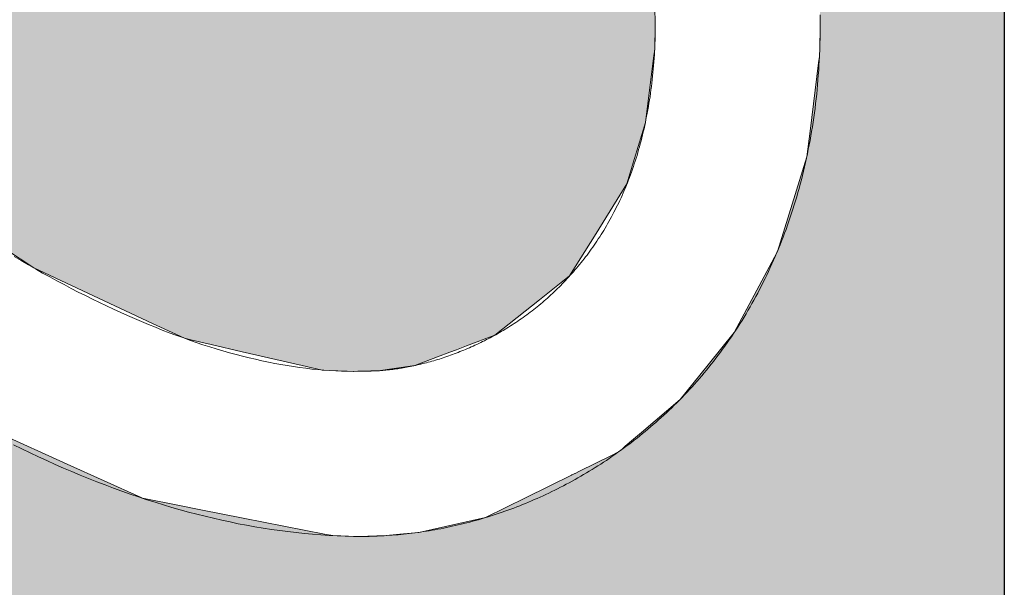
# Model space of a CAD drawing. Header units: inches. Extents: x -123 to 4816, y -2998 to 548.
# Tile 134 of 148: x 4476.43 to 4477.452, y 289.777 to 290.366. Entities that reach past the tile are written whole.
import ezdxf

# ---------------------------------------------------------------- set-up
doc = ezdxf.new("R2010")
doc.units = ezdxf.units.IN
doc.header["$MEASUREMENT"] = 0
doc.layers.get('0').update_dxf_attribs({"lineweight": 0})
doc.layers.add('Dimension', color=2, linetype='Continuous', lineweight=9)

# ---------------------------------------------------------------- blocks, each defined once
blk = doc.blocks.new('*U943')
at = {"linetype": 'Continuous'}
for p, q in [((62.8566, 92.1843), (62.8286, 92.1427)), ((62.8286, 92.1427), (62.7464, 91.9665)), ((62.7464, 91.9665), (62.7244, 91.9194)), ((62.7244, 91.9194), (62.7218, 91.9078)), ((62.7218, 91.9078), (62.7152, 91.8794)), ((62.7152, 91.8794), (62.7046, 91.8335)), ((62.7046, 91.8335), (62.6841, 91.7447)), ((62.6841, 91.7447), (62.6773, 91.7151)), ((62.6773, 91.7151), (62.6754, 91.6686)), ((62.6754, 91.6686), (62.6755, 91.6612)), ((62.6755, 91.6612), (62.6755, 91.6589)), ((62.6755, 91.6589), (62.6755, 91.6543)), ((62.6755, 91.6543), (62.6758, 91.6442)), ((62.6758, 91.6442), (62.6763, 91.6323)), ((62.6763, 91.6323), (62.6835, 91.5812)), ((62.6835, 91.5812), (62.684, 91.5777)), ((62.684, 91.5777), (62.6968, 91.5439)), ((62.6968, 91.5439), (62.7037, 91.5259)), ((62.7037, 91.5259), (62.7074, 91.5161)), ((62.7074, 91.5161), (62.7131, 91.501)), ((62.7131, 91.501), (62.729, 91.459)), ((62.729, 91.459), (62.7815, 91.3927)), ((62.7815, 91.3927), (62.8167, 91.3483)), ((62.8167, 91.3483), (62.8798, 91.3089)), ((62.8798, 91.3089), (62.9531, 91.2632)), ((62.9531, 91.2632), (62.9908, 91.2519)), ((62.9908, 91.2519), (63.044, 91.2359)), ((63.044, 91.2359), (63.1391, 91.2238)), ((63.1391, 91.2238), (63.1529, 91.2221)), ((63.1529, 91.2221), (63.1868, 91.2212)), ((63.1911, 91.2212), (63.1868, 91.2212)), ((63.1915, 91.2212), (63.1911, 91.2212)), ((63.2136, 91.2221), (63.1915, 91.2212))]:
    blk.add_line(p, q, dxfattribs=at)
for points in [[(62.8566, 92.1843), (62.8286, 92.1427), (63.934, 92.1427)], [(62.8286, 92.1427), (62.7464, 91.9665), (63.8843, 91.9665)], [(62.7464, 91.9665), (62.7244, 91.9194), (63.8816, 91.9194)], [(62.7244, 91.9194), (62.7218, 91.9078), (63.8809, 91.9078)], [(62.7218, 91.9078), (62.7152, 91.8794), (63.8812, 91.8794)], [(62.7152, 91.8794), (62.7046, 91.8335), (63.8842, 91.8335)], [(62.7046, 91.8335), (62.6841, 91.7447), (63.8994, 91.7447)], [(62.6841, 91.7447), (62.6773, 91.7151), (63.9109, 91.7151)], [(62.6773, 91.7151), (62.6754, 91.6686), (63.9292, 91.6686)], [(62.6754, 91.6686), (62.6755, 91.6612), (63.9321, 91.6612)], [(62.6755, 91.6612), (62.6755, 91.6589), (63.933, 91.6589)], [(62.6755, 91.6589), (62.6755, 91.6543), (63.9348, 91.6543)], [(62.6755, 91.6543), (62.6758, 91.6442), (63.9388, 91.6442)], [(62.6758, 91.6442), (62.6763, 91.6323), (63.9435, 91.6323)], [(62.6763, 91.6323), (62.6835, 91.5812), (63.9635, 91.5812)], [(62.6835, 91.5812), (62.684, 91.5777), (63.9656, 91.5777)], [(62.684, 91.5777), (62.6968, 91.5439), (63.9859, 91.5439)], [(62.6968, 91.5439), (62.7037, 91.5259), (63.998, 91.5259)], [(62.7037, 91.5259), (62.7074, 91.5161), (64.0001, 91.5161)], [(62.7074, 91.5161), (62.7131, 91.501), (63.9772, 91.501)], [(62.7131, 91.501), (62.729, 91.459), (63.9056, 91.459)], [(62.729, 91.459), (62.7815, 91.3927), (63.7924, 91.3927)], [(62.7815, 91.3927), (62.8167, 91.3483), (63.6947, 91.3483)], [(62.8167, 91.3483), (62.8798, 91.3089), (63.608, 91.3089)], [(62.8798, 91.3089), (62.9531, 91.2632), (63.4644, 91.2632)], [(62.9531, 91.2632), (62.9908, 91.2519), (63.4288, 91.2519)], [(62.9908, 91.2519), (63.044, 91.2359), (63.3325, 91.2359)], [(63.044, 91.2359), (63.1391, 91.2238), (63.2598, 91.2238)], [(63.1391, 91.2238), (63.1529, 91.2221), (63.2136, 91.2221)], [(63.1529, 91.2221), (63.1868, 91.2212), (63.1915, 91.2212)]]:
    blk.add_solid(points, dxfattribs=at)
at = {"linetype": 'Continuous', "extrusion": (0, 0, -1)}
for points in [[(-62.8566, 92.1843), (-63.9457, 92.1843), (-63.934, 92.1427)], [(-62.8286, 92.1427), (-63.934, 92.1427), (-63.8843, 91.9665)], [(-62.7464, 91.9665), (-63.8843, 91.9665), (-63.8816, 91.9194)], [(-62.7244, 91.9194), (-63.8816, 91.9194), (-63.8809, 91.9078)], [(-62.7218, 91.9078), (-63.8809, 91.9078), (-63.8812, 91.8794)], [(-62.7152, 91.8794), (-63.8812, 91.8794), (-63.8842, 91.8335)], [(-62.7046, 91.8335), (-63.8842, 91.8335), (-63.8994, 91.7447)], [(-62.6841, 91.7447), (-63.8994, 91.7447), (-63.9109, 91.7151)], [(-62.6773, 91.7151), (-63.9109, 91.7151), (-63.9292, 91.6686)], [(-62.6754, 91.6686), (-63.9292, 91.6686), (-63.9321, 91.6612)], [(-62.6755, 91.6612), (-63.9321, 91.6612), (-63.933, 91.6589)], [(-62.6755, 91.6589), (-63.933, 91.6589), (-63.9348, 91.6543)], [(-62.6755, 91.6543), (-63.9348, 91.6543), (-63.9388, 91.6442)], [(-62.6758, 91.6442), (-63.9388, 91.6442), (-63.9435, 91.6323)], [(-62.6763, 91.6323), (-63.9435, 91.6323), (-63.9635, 91.5812)], [(-62.6835, 91.5812), (-63.9635, 91.5812), (-63.9656, 91.5777)], [(-62.684, 91.5777), (-63.9656, 91.5777), (-63.9859, 91.5439)], [(-62.6968, 91.5439), (-63.9859, 91.5439), (-63.998, 91.5259)], [(-62.7037, 91.5259), (-63.998, 91.5259), (-64.0001, 91.5161)], [(-62.7074, 91.5161), (-64.0001, 91.5161), (-63.9772, 91.501)], [(-62.7131, 91.501), (-63.9772, 91.501), (-63.9056, 91.459)], [(-62.729, 91.459), (-63.9056, 91.459), (-63.7924, 91.3927)], [(-62.7815, 91.3927), (-63.7924, 91.3927), (-63.6947, 91.3483)], [(-62.8167, 91.3483), (-63.6947, 91.3483), (-63.608, 91.3089)], [(-62.8798, 91.3089), (-63.608, 91.3089), (-63.4644, 91.2632)], [(-62.9531, 91.2632), (-63.4644, 91.2632), (-63.4288, 91.2519)], [(-62.9908, 91.2519), (-63.4288, 91.2519), (-63.3325, 91.2359)], [(-63.044, 91.2359), (-63.3325, 91.2359), (-63.2598, 91.2238)], [(-63.1391, 91.2238), (-63.2598, 91.2238), (-63.2136, 91.2221)], [(-63.1529, 91.2221), (-63.2136, 91.2221), (-63.1915, 91.2212)], [(-63.1868, 91.2212), (-63.1915, 91.2212), (-63.1911, 91.2212)]]:
    blk.add_solid(points, dxfattribs=at)
blk = doc.blocks.new('*U944')
at = {"linetype": 'Continuous'}
for p, q in [((62.6157, 92.2643), (62.5381, 92.0931)), ((62.5381, 92.0931), (62.4884, 91.9836)), ((62.4874, 91.9814), (62.4767, 91.9265)), ((62.4884, 91.9836), (62.4874, 91.9814)), ((62.4767, 91.9265), (62.4705, 91.8951)), ((62.4705, 91.8951), (62.4582, 91.8321)), ((62.4582, 91.8321), (62.4345, 91.7115)), ((62.4345, 91.7115), (62.4321, 91.6992)), ((62.4321, 91.6992), (62.431, 91.6644)), ((62.431, 91.6644), (62.431, 91.6612)), ((62.431, 91.6612), (62.431, 91.6592)), ((62.431, 91.6592), (62.431, 91.6551)), ((62.431, 91.6551), (62.4311, 91.6473)), ((62.4311, 91.6473), (62.4316, 91.6321)), ((62.4316, 91.6321), (62.4323, 91.6197)), ((62.4323, 91.6197), (62.4342, 91.6)), ((62.4342, 91.6), (62.437, 91.5717)), ((62.437, 91.5717), (62.4588, 91.4729)), ((62.4588, 91.4729), (62.4886, 91.4125)), ((62.4886, 91.4125), (62.5217, 91.3454)), ((62.5217, 91.3454), (62.522, 91.3448)), ((62.522, 91.3448), (62.5227, 91.3434)), ((62.5227, 91.3434), (62.524, 91.3407)), ((62.524, 91.3407), (62.5243, 91.3401)), ((62.5243, 91.3401), (62.5274, 91.3337)), ((62.5274, 91.3337), (62.5504, 91.2873)), ((62.5504, 91.2873), (62.5561, 91.2756)), ((62.5561, 91.2756), (62.5604, 91.2706)), ((62.5604, 91.2706), (62.5644, 91.2658)), ((62.5644, 91.2658), (62.575, 91.2534)), ((62.575, 91.2534), (62.5851, 91.2416)), ((62.5851, 91.2416), (62.634, 91.1842)), ((62.634, 91.1842), (62.6849, 91.1431)), ((62.6849, 91.1431), (62.733, 91.1042)), ((62.733, 91.1042), (62.8374, 91.0486)), ((62.8374, 91.0486), (62.8529, 91.0403)), ((62.8529, 91.0403), (62.993, 90.9967)), ((62.993, 90.9967), (63.0313, 90.9919)), ((63.0313, 90.9919), (63.1324, 90.9791)), ((63.1324, 90.9791), (63.142, 90.9779)), ((63.142, 90.9779), (63.1537, 90.9774)), ((63.1537, 90.9774), (63.1768, 90.9769)), ((63.1768, 90.9769), (63.1774, 90.9769)), ((61.1923, 90.7039), (66.7991, 90.7039))]:
    blk.add_line(p, q, dxfattribs=at)
for points in [[(62.1416, 92.2643), (62.0375, 92.0931), (62.5381, 92.0931)], [(62.0375, 92.0931), (61.9708, 91.9836), (62.4884, 91.9836)], [(61.9695, 91.9814), (61.9361, 91.9265), (62.4767, 91.9265)], [(61.9708, 91.9836), (61.9695, 91.9814), (62.4874, 91.9814)], [(61.9361, 91.9265), (61.917, 91.8951), (62.4705, 91.8951)], [(61.917, 91.8951), (61.8787, 91.8321), (62.4582, 91.8321)], [(61.8787, 91.8321), (61.8053, 91.7115), (62.4345, 91.7115)], [(61.8053, 91.7115), (61.7978, 91.6992), (62.4321, 91.6992)], [(61.7978, 91.6992), (61.7767, 91.6644), (62.431, 91.6644)], [(61.771, 91.6551), (61.7662, 91.6473), (62.4311, 91.6473)], [(61.7735, 91.6592), (61.771, 91.6551), (62.431, 91.6551)], [(61.7747, 91.6612), (61.7735, 91.6592), (62.431, 91.6592)], [(61.7767, 91.6644), (61.7747, 91.6612), (62.431, 91.6612)], [(61.7662, 91.6473), (61.757, 91.6321), (62.4316, 91.6321)], [(61.757, 91.6321), (61.7495, 91.6197), (62.4323, 91.6197)], [(61.7495, 91.6197), (61.7375, 91.6), (62.4342, 91.6)], [(61.7375, 91.6), (61.7203, 91.5717), (62.437, 91.5717)], [(61.7203, 91.5717), (61.6602, 91.4729), (62.4588, 91.4729)], [(61.6602, 91.4729), (61.6234, 91.4125), (62.4886, 91.4125)], [(61.6234, 91.4125), (61.5826, 91.3454), (62.5217, 91.3454)], [(61.5814, 91.3434), (61.5797, 91.3407), (62.524, 91.3407)], [(61.5822, 91.3448), (61.5814, 91.3434), (62.5227, 91.3434)], [(61.5826, 91.3454), (61.5822, 91.3448), (62.522, 91.3448)], [(61.5755, 91.3337), (61.5472, 91.2873), (62.5504, 91.2873)], [(61.5794, 91.3401), (61.5755, 91.3337), (62.5274, 91.3337)], [(61.5797, 91.3407), (61.5794, 91.3401), (62.5243, 91.3401)], [(61.5472, 91.2873), (61.5402, 91.2756), (62.5561, 91.2756)], [(61.5371, 91.2706), (61.5342, 91.2658), (62.5644, 91.2658)], [(61.5402, 91.2756), (61.5371, 91.2706), (62.5604, 91.2706)], [(61.5342, 91.2658), (61.5266, 91.2534), (62.575, 91.2534)], [(61.5195, 91.2416), (61.4845, 91.1842), (62.634, 91.1842)], [(61.5266, 91.2534), (61.5195, 91.2416), (62.5851, 91.2416)], [(61.4845, 91.1842), (61.4595, 91.1431), (62.6849, 91.1431)], [(61.4595, 91.1431), (61.4359, 91.1042), (62.733, 91.1042)], [(61.4359, 91.1042), (61.402, 91.0486), (62.8374, 91.0486)], [(61.397, 91.0403), (61.3705, 90.9967), (62.993, 90.9967)], [(61.402, 91.0486), (61.397, 91.0403), (62.8529, 91.0403)], [(61.3705, 90.9967), (61.3675, 90.9919), (63.0313, 90.9919)], [(61.3598, 90.9791), (61.359, 90.9779), (63.142, 90.9779)], [(61.3675, 90.9919), (61.3598, 90.9791), (63.1324, 90.9791)], [(61.3584, 90.9768), (61.1923, 90.7039), (66.7991, 90.7039)], [(61.3587, 90.9774), (61.3584, 90.9769), (63.1768, 90.9769)], [(61.3584, 90.9769), (61.3584, 90.9769), (63.1774, 90.9769)], [(61.3584, 90.9769), (61.3584, 90.9768), (63.1893, 90.9768)], [(61.359, 90.9779), (61.3587, 90.9774), (63.1537, 90.9774)], [(63.201, 90.9769), (63.1893, 90.9768), (66.6338, 90.9768)], [(61.1923, 90.7039), (61.1923, 90.7039), (66.7991, 90.7039)]]:
    blk.add_solid(points, dxfattribs=at)
at = {"linetype": 'Continuous', "extrusion": (0, 0, -1)}
for points in [[(-62.1416, 92.2643), (-62.6157, 92.2643), (-62.5381, 92.0931)], [(-62.0375, 92.0931), (-62.5381, 92.0931), (-62.4884, 91.9836)], [(-61.9695, 91.9814), (-62.4874, 91.9814), (-62.4767, 91.9265)], [(-61.9708, 91.9836), (-62.4884, 91.9836), (-62.4874, 91.9814)], [(-61.9361, 91.9265), (-62.4767, 91.9265), (-62.4705, 91.8951)], [(-61.917, 91.8951), (-62.4705, 91.8951), (-62.4582, 91.8321)], [(-61.8787, 91.8321), (-62.4582, 91.8321), (-62.4345, 91.7115)], [(-61.8053, 91.7115), (-62.4345, 91.7115), (-62.4321, 91.6992)], [(-61.7978, 91.6992), (-62.4321, 91.6992), (-62.431, 91.6644)], [(-61.771, 91.6551), (-62.431, 91.6551), (-62.4311, 91.6473)], [(-61.7735, 91.6592), (-62.431, 91.6592), (-62.431, 91.6551)], [(-61.7747, 91.6612), (-62.431, 91.6612), (-62.431, 91.6592)], [(-61.7767, 91.6644), (-62.431, 91.6644), (-62.431, 91.6612)], [(-61.7662, 91.6473), (-62.4311, 91.6473), (-62.4316, 91.6321)], [(-61.757, 91.6321), (-62.4316, 91.6321), (-62.4323, 91.6197)], [(-61.7495, 91.6197), (-62.4323, 91.6197), (-62.4342, 91.6)], [(-61.7375, 91.6), (-62.4342, 91.6), (-62.437, 91.5717)], [(-61.7203, 91.5717), (-62.437, 91.5717), (-62.4588, 91.4729)], [(-61.6602, 91.4729), (-62.4588, 91.4729), (-62.4886, 91.4125)], [(-61.6234, 91.4125), (-62.4886, 91.4125), (-62.5217, 91.3454)], [(-61.5814, 91.3434), (-62.5227, 91.3434), (-62.524, 91.3407)], [(-61.5822, 91.3448), (-62.522, 91.3448), (-62.5227, 91.3434)], [(-61.5826, 91.3454), (-62.5217, 91.3454), (-62.522, 91.3448)], [(-61.5755, 91.3337), (-62.5274, 91.3337), (-62.5504, 91.2873)], [(-61.5794, 91.3401), (-62.5243, 91.3401), (-62.5274, 91.3337)], [(-61.5797, 91.3407), (-62.524, 91.3407), (-62.5243, 91.3401)], [(-61.5472, 91.2873), (-62.5504, 91.2873), (-62.5561, 91.2756)], [(-61.5371, 91.2706), (-62.5604, 91.2706), (-62.5644, 91.2658)], [(-61.5402, 91.2756), (-62.5561, 91.2756), (-62.5604, 91.2706)], [(-61.5342, 91.2658), (-62.5644, 91.2658), (-62.575, 91.2534)], [(-61.5195, 91.2416), (-62.5851, 91.2416), (-62.634, 91.1842)], [(-61.5266, 91.2534), (-62.575, 91.2534), (-62.5851, 91.2416)], [(-61.4845, 91.1842), (-62.634, 91.1842), (-62.6849, 91.1431)], [(-61.4595, 91.1431), (-62.6849, 91.1431), (-62.733, 91.1042)], [(-61.4359, 91.1042), (-62.733, 91.1042), (-62.8374, 91.0486)], [(-61.397, 91.0403), (-62.8529, 91.0403), (-62.993, 90.9967)], [(-61.402, 91.0486), (-62.8374, 91.0486), (-62.8529, 91.0403)], [(-61.3705, 90.9967), (-62.993, 90.9967), (-63.0313, 90.9919)], [(-61.3598, 90.9791), (-63.1324, 90.9791), (-63.142, 90.9779)], [(-61.3675, 90.9919), (-63.0313, 90.9919), (-63.1324, 90.9791)], [(-61.3584, 90.9769), (-63.1768, 90.9769), (-63.1774, 90.9769)], [(-61.3584, 90.9769), (-63.1774, 90.9769), (-63.1893, 90.9768)], [(-61.3584, 90.9768), (-66.6338, 90.9768), (-66.7991, 90.7039)], [(-61.3587, 90.9774), (-63.1537, 90.9774), (-63.1768, 90.9769)], [(-61.359, 90.9779), (-63.142, 90.9779), (-63.1537, 90.9774)]]:
    blk.add_solid(points, dxfattribs=at)

msp = doc.modelspace()

# ---------------------------------------------------------------- linework, layer by layer
at = {"layer": 'Dimension'}
msp.add_lwpolyline([(4474.2177, 290.9307), (4477.4525, 288.9628), (4477.4525, 292.8889)], close=True, dxfattribs=at)
for points in [[(4477.2613, 290.3711, 0), (4477.2613, 290.3642, 0), (4477.2613, 290.3626, 0), (4477.2613, 290.3621, 0), (4477.2613, 290.3618, 0), (4477.2613, 290.3614, 0), (4477.2613, 290.3611, 0), (4477.2613, 290.3607, 0), (4477.2613, 290.3604, 0), (4477.2613, 290.36, 0), (4477.2613, 290.3596, 0), (4477.2613, 290.3593, 0), (4477.2613, 290.3589, 0), (4477.2613, 290.3586, 0), (4477.2613, 290.3582, 0), (4477.2613, 290.3578, 0), (4477.2613, 290.3575, 0), (4477.2613, 290.3571, 0), (4477.2613, 290.3568, 0), (4477.2613, 290.3563, 0), (4477.2613, 290.356, 0), (4477.2613, 290.3556, 0), (4477.2613, 290.3553, 0), (4477.2613, 290.3549, 0), (4477.2613, 290.3545, 0), (4477.2613, 290.3542, 0), (4477.2613, 290.3538, 0), (4477.2613, 290.3535, 0), (4477.2613, 290.3531, 0), (4477.2613, 290.3528, 0), (4477.2613, 290.3523, 0), (4477.2613, 290.352, 0), (4477.2613, 290.3516, 0), (4477.2613, 290.3513, 0), (4477.2613, 290.3509, 0), (4477.2612, 290.3505, 0), (4477.2612, 290.3502, 0), (4477.2612, 290.3498, 0), (4477.2612, 290.3495, 0), (4477.2612, 290.3491, 0), (4477.2612, 290.3488, 0), (4477.2612, 290.3483, 0), (4477.2612, 290.348, 0), (4477.2612, 290.3476, 0), (4477.2612, 290.3473, 0), (4477.2612, 290.3469, 0), (4477.2611, 290.3466, 0), (4477.2611, 290.3462, 0), (4477.2611, 290.3458, 0), (4477.2611, 290.3455, 0), (4477.2611, 290.3451, 0), (4477.2611, 290.3448, 0), (4477.2611, 290.3444, 0), (4477.2611, 290.3441, 0), (4477.2611, 290.3437, 0), (4477.2611, 290.3433, 0), (4477.2611, 290.343, 0), (4477.2611, 290.3426, 0), (4477.2611, 290.3423, 0), (4477.2611, 290.3419, 0), (4477.2611, 290.3416, 0), (4477.2611, 290.3411, 0), (4477.2611, 290.3408, 0), (4477.261, 290.3404, 0), (4477.261, 290.3401, 0), (4477.261, 290.3397, 0), (4477.261, 290.3394, 0), (4477.261, 290.339, 0), (4477.261, 290.3386, 0), (4477.2609, 290.3383, 0), (4477.2609, 290.3379, 0), (4477.2609, 290.3376, 0), (4477.2609, 290.3372, 0), (4477.2609, 290.3369, 0), (4477.2609, 290.3365, 0), (4477.2608, 290.3362, 0), (4477.2608, 290.3357, 0), (4477.2608, 290.3354, 0), (4477.2608, 290.335, 0), (4477.2608, 290.3347, 0), (4477.2608, 290.3343, 0), (4477.2608, 290.334, 0), (4477.2608, 290.3336, 0), (4477.2608, 290.3333, 0), (4477.2608, 290.3329, 0), (4477.2608, 290.3326, 0), (4477.2607, 290.3322, 0), (4477.2607, 290.3318, 0), (4477.2607, 290.3315, 0), (4477.2607, 290.3311, 0), (4477.2607, 290.3308, 0), (4477.2606, 290.3304, 0), (4477.2606, 290.3301, 0), (4477.2606, 290.3297, 0), (4477.2606, 290.3294, 0), (4477.2606, 290.329, 0), (4477.2606, 290.3287, 0), (4477.2606, 290.3283, 0), (4477.2606, 290.328, 0), (4477.2606, 290.3276, 0), (4477.2604, 290.3238, 0), (4477.2601, 290.3187, 0), (4477.2598, 290.3136, 0), (4477.2594, 290.3086, 0), (4477.259, 290.3036, 0), (4477.2586, 290.2986, 0), (4477.2582, 290.2937, 0), (4477.2577, 290.2888, 0), (4477.2571, 290.2839, 0), (4477.2566, 290.279, 0), (4477.256, 290.2741, 0), (4477.2553, 290.2693, 0), (4477.2547, 290.2645, 0), (4477.254, 290.2597, 0), (4477.2532, 290.2549, 0), (4477.2524, 290.2502, 0), (4477.2517, 290.2456, 0), (4477.2508, 290.2409, 0), (4477.2499, 290.2362, 0), (4477.249, 290.2316, 0), (4477.2481, 290.227, 0), (4477.2471, 290.2224, 0), (4477.2461, 290.2179, 0), (4477.2451, 290.2133, 0), (4477.244, 290.2089, 0), (4477.2429, 290.2044, 0), (4477.2418, 290.2, 0), (4477.2406, 290.1956, 0), (4477.2394, 290.1911, 0), (4477.2382, 290.1868, 0), (4477.237, 290.1825, 0), (4477.2357, 290.1781, 0), (4477.2344, 290.1739, 0), (4477.233, 290.1696, 0), (4477.2316, 290.1654, 0), (4477.2302, 290.1612, 0), (4477.2288, 290.157, 0), (4477.2274, 290.1528, 0), (4477.2259, 290.1486, 0), (4477.2244, 290.1446, 0), (4477.2228, 290.1405, 0), (4477.2213, 290.1365, 0), (4477.2197, 290.1324, 0), (4477.2181, 290.1284, 0), (4477.2164, 290.1245, 0), (4477.2147, 290.1205, 0), (4477.213, 290.1166, 0), (4477.2113, 290.1127, 0), (4477.2095, 290.1089, 0), (4477.2077, 290.105, 0), (4477.2059, 290.1012, 0), (4477.2041, 290.0975, 0), (4477.2022, 290.0937, 0), (4477.2003, 290.09, 0), (4477.1984, 290.0863, 0), (4477.1965, 290.0825, 0), (4477.1945, 290.0789, 0), (4477.1925, 290.0753, 0), (4477.1905, 290.0717, 0), (4477.1885, 290.0681, 0), (4477.1864, 290.0646, 0), (4477.1844, 290.0611, 0), (4477.1823, 290.0576, 0), (4477.1802, 290.0542, 0), (4477.178, 290.0507, 0), (4477.1758, 290.0473, 0), (4477.1737, 290.044, 0), (4477.1714, 290.0406, 0), (4477.1692, 290.0373, 0), (4477.1669, 290.034, 0), (4477.1647, 290.0308, 0), (4477.1624, 290.0275, 0), (4477.1601, 290.0243, 0), (4477.1578, 290.0211, 0), (4477.1554, 290.018, 0), (4477.153, 290.0149, 0), (4477.1506, 290.0117, 0), (4477.1482, 290.0087, 0), (4477.1458, 290.0057, 0), (4477.1433, 290.0026, 0), (4477.1409, 289.9997, 0), (4477.1384, 289.9968, 0), (4477.1359, 289.9938, 0), (4477.1334, 289.9909, 0), (4477.1308, 289.9881, 0), (4477.1283, 289.9852, 0), (4477.1257, 289.9824, 0), (4477.1231, 289.9796, 0), (4477.1205, 289.9769, 0), (4477.1179, 289.9741, 0), (4477.1153, 289.9715, 0), (4477.1126, 289.9688, 0), (4477.1099, 289.9662, 0), (4477.1072, 289.9636, 0), (4477.1046, 289.961, 0), (4477.1018, 289.9584, 0), (4477.0991, 289.9559, 0), (4477.0964, 289.9534, 0), (4477.0936, 289.9509, 0), (4477.0908, 289.9484, 0), (4477.088, 289.9461, 0), (4477.0853, 289.9437, 0), (4477.0825, 289.9413, 0), (4477.0797, 289.939, 0), (4477.0768, 289.9367, 0), (4477.074, 289.9344, 0), (4477.0712, 289.9321, 0), (4477.0684, 289.9299, 0), (4477.0655, 289.9276, 0), (4477.0626, 289.9255, 0), (4477.0597, 289.9234, 0), (4477.0569, 289.9212, 0), (4477.054, 289.9191, 0), (4477.0511, 289.9171, 0), (4477.0482, 289.915, 0), (4477.0452, 289.913, 0), (4477.0424, 289.911, 0), (4477.0394, 289.909, 0), (4477.0365, 289.9071, 0), (4477.0336, 289.9052, 0), (4477.0306, 289.9033, 0), (4477.0277, 289.9015, 0), (4477.0247, 289.8996, 0), (4477.0217, 289.8978, 0), (4477.0188, 289.896, 0), (4477.0158, 289.8942, 0), (4477.0128, 289.8926, 0), (4477.0098, 289.8908, 0), (4477.0069, 289.8891, 0), (4477.0039, 289.8875, 0), (4477.0008, 289.8858, 0), (4476.9978, 289.8842, 0), (4476.9948, 289.8827, 0), (4476.9918, 289.8812, 0), (4476.9888, 289.8796, 0), (4476.9858, 289.8781, 0), (4476.9828, 289.8766, 0), (4476.9798, 289.8751, 0), (4476.9767, 289.8737, 0), (4476.9737, 289.8723, 0), (4476.9707, 289.8709, 0), (4476.9676, 289.8696, 0), (4476.9646, 289.8683, 0), (4476.9616, 289.8669, 0), (4476.9585, 289.8657, 0), (4476.9555, 289.8644, 0), (4476.9524, 289.8632, 0), (4476.9494, 289.862, 0), (4476.9463, 289.8608, 0), (4476.9433, 289.8596, 0), (4476.9402, 289.8585, 0), (4476.9372, 289.8573, 0), (4476.9341, 289.8563, 0), (4476.9311, 289.8552, 0), (4476.928, 289.8541, 0), (4476.925, 289.8531, 0), (4476.9219, 289.8522, 0), (4476.9189, 289.8512, 0), (4476.9158, 289.8502, 0), (4476.9128, 289.8493, 0), (4476.9097, 289.8484, 0), (4476.9067, 289.8475, 0), (4476.9037, 289.8466, 0), (4476.9006, 289.8458, 0), (4476.8976, 289.845, 0), (4476.8946, 289.8442, 0), (4476.8915, 289.8434, 0), (4476.8885, 289.8427, 0), (4476.8855, 289.842, 0), (4476.8825, 289.8413, 0), (4476.8794, 289.8406, 0), (4476.8764, 289.84, 0), (4476.8734, 289.8393, 0), (4476.8705, 289.8387, 0), (4476.8675, 289.8381, 0), (4476.8644, 289.8375, 0), (4476.8614, 289.837, 0), (4476.8584, 289.8365, 0), (4476.8555, 289.836, 0), (4476.8525, 289.8355, 0), (4476.8495, 289.8351, 0), (4476.8465, 289.8347, 0), (4476.8436, 289.8342, 0), (4476.8406, 289.8338, 0), (4476.8377, 289.8335, 0), (4476.8348, 289.8331, 0), (4476.8318, 289.8328, 0), (4476.8289, 289.8325, 0), (4476.8259, 289.8322, 0), (4476.8231, 289.8319, 0), (4476.8201, 289.8317, 0), (4476.8172, 289.8314, 0), (4476.8143, 289.8313, 0), (4476.8114, 289.8311, 0), (4476.8086, 289.8309, 0), (4476.8057, 289.8308, 0), (4476.8044, 289.8307, 0), (4476.8042, 289.8307, 0), (4476.804, 289.8307, 0), (4476.8037, 289.8307, 0), (4476.8035, 289.8307, 0), (4476.8033, 289.8307, 0), (4476.8031, 289.8307, 0), (4476.8028, 289.8307, 0), (4476.8026, 289.8307, 0), (4476.8024, 289.8306, 0), (4476.8022, 289.8306, 0), (4476.802, 289.8306, 0), (4476.8017, 289.8306, 0), (4476.8015, 289.8306, 0), (4476.8013, 289.8306, 0), (4476.8011, 289.8305, 0), (4476.8008, 289.8305, 0), (4476.8006, 289.8305, 0), (4476.8004, 289.8305, 0), (4476.8002, 289.8305, 0), (4476.7999, 289.8305, 0), (4476.7997, 289.8305, 0), (4476.7995, 289.8305, 0), (4476.7993, 289.8305, 0), (4476.799, 289.8305, 0), (4476.7988, 289.8305, 0), (4476.7986, 289.8305, 0), (4476.7983, 289.8305, 0), (4476.7981, 289.8305, 0), (4476.7979, 289.8305, 0), (4476.7976, 289.8304, 0), (4476.7974, 289.8304, 0), (4476.7971, 289.8304, 0), (4476.7969, 289.8304, 0), (4476.7967, 289.8304, 0), (4476.7964, 289.8304, 0), (4476.7962, 289.8304, 0), (4476.796, 289.8304, 0), (4476.7957, 289.8304, 0), (4476.7955, 289.8303, 0), (4476.7953, 289.8303, 0), (4476.795, 289.8303, 0), (4476.7948, 289.8303, 0), (4476.7946, 289.8303, 0), (4476.7943, 289.8303, 0), (4476.7941, 289.8303, 0), (4476.7939, 289.8303, 0), (4476.7936, 289.8303, 0), (4476.7934, 289.8303, 0), (4476.7932, 289.8303, 0), (4476.7929, 289.8302, 0), (4476.7927, 289.8302, 0), (4476.7925, 289.8302, 0), (4476.7922, 289.8302, 0), (4476.792, 289.8302, 0), (4476.7918, 289.8302, 0), (4476.7915, 289.8302, 0), (4476.7913, 289.8302, 0), (4476.7911, 289.8302, 0), (4476.7908, 289.8302, 0), (4476.7906, 289.8302, 0), (4476.7903, 289.8302, 0), (4476.7901, 289.8302, 0), (4476.7899, 289.8302, 0), (4476.7896, 289.8302, 0), (4476.7894, 289.8302, 0), (4476.7891, 289.8302, 0), (4476.7889, 289.8302, 0), (4476.7886, 289.8302, 0), (4476.7884, 289.8302, 0), (4476.7882, 289.8302, 0), (4476.7879, 289.8302, 0), (4476.7877, 289.8302, 0), (4476.7874, 289.8302, 0), (4476.7872, 289.8302, 0), (4476.7869, 289.8302, 0), (4476.7867, 289.8302, 0), (4476.7864, 289.8302, 0), (4476.7862, 289.8302, 0), (4476.7859, 289.8302, 0), (4476.7857, 289.8302, 0), (4476.7855, 289.8302, 0), (4476.7852, 289.8302, 0), (4476.785, 289.8302, 0), (4476.7848, 289.8302, 0), (4476.7845, 289.8302, 0), (4476.7843, 289.8302, 0), (4476.7841, 289.8302, 0), (4476.7838, 289.8302, 0), (4476.7836, 289.8302, 0), (4476.7833, 289.8302, 0), (4476.7831, 289.8302, 0), (4476.7828, 289.8302, 0), (4476.7826, 289.8302, 0), (4476.7823, 289.8302, 0), (4476.7821, 289.8302, 0), (4476.7818, 289.8302, 0), (4476.7815, 289.8302, 0), (4476.7769, 289.8302, 0), (4476.7684, 289.8304, 0), (4476.76, 289.8307, 0), (4476.7515, 289.8312, 0), (4476.743, 289.8317, 0), (4476.7345, 289.8324, 0), (4476.7259, 289.8332, 0), (4476.7174, 289.8341, 0), (4476.7088, 289.8351, 0), (4476.7003, 289.8362, 0), (4476.6917, 289.8374, 0), (4476.6832, 289.8387, 0), (4476.6745, 289.8401, 0), (4476.6659, 289.8417, 0), (4476.6573, 289.8433, 0), (4476.6487, 289.8451, 0), (4476.6401, 289.8469, 0), (4476.6315, 289.8489, 0), (4476.6229, 289.851, 0), (4476.6142, 289.8531, 0), (4476.6056, 289.8554, 0), (4476.597, 289.8578, 0), (4476.5883, 289.8602, 0), (4476.5797, 289.8628, 0), (4476.571, 289.8655, 0), (4476.5624, 289.8682, 0), (4476.5537, 289.8711, 0), (4476.5451, 289.874, 0), (4476.5364, 289.8771, 0), (4476.5278, 289.8802, 0), (4476.5191, 289.8835, 0), (4476.5105, 289.8868, 0), (4476.5018, 289.8903, 0), (4476.4932, 289.8938, 0), (4476.4845, 289.8973, 0), (4476.4759, 289.901, 0), (4476.4672, 289.9048, 0), (4476.4586, 289.9087, 0), (4476.45, 289.9127, 0), (4476.4414, 289.9167, 0), (4476.4327, 289.9209, 0), (4476.4241, 289.9251, 0)], [(4476.4245, 290.1206, 0), (4476.4319, 290.1162, 0), (4476.4394, 290.1118, 0), (4476.4468, 290.1075, 0), (4476.4542, 290.1033, 0), (4476.4617, 290.0993, 0), (4476.4691, 290.0952, 0), (4476.4765, 290.0913, 0), (4476.4839, 290.0874, 0), (4476.4912, 290.0836, 0), (4476.4986, 290.0799, 0), (4476.5059, 290.0762, 0), (4476.5133, 290.0727, 0), (4476.5206, 290.0692, 0), (4476.5279, 290.0657, 0), (4476.5352, 290.0624, 0), (4476.5424, 290.0592, 0), (4476.5496, 290.056, 0), (4476.5568, 290.0529, 0), (4476.564, 290.0499, 0), (4476.5713, 290.047, 0), (4476.5783, 290.0442, 0), (4476.5855, 290.0414, 0), (4476.5925, 290.0388, 0), (4476.5996, 290.0363, 0), (4476.6067, 290.0337, 0), (4476.6137, 290.0314, 0), (4476.6206, 290.029, 0), (4476.6276, 290.0268, 0), (4476.6345, 290.0247, 0), (4476.6413, 290.0227, 0), (4476.6482, 290.0207, 0), (4476.655, 290.0188, 0), (4476.6618, 290.0171, 0), (4476.6685, 290.0154, 0), (4476.6752, 290.0138, 0), (4476.6819, 290.0123, 0), (4476.6885, 290.0109, 0), (4476.6951, 290.0096, 0), (4476.7016, 290.0084, 0), (4476.7081, 290.0073, 0), (4476.7145, 290.0062, 0), (4476.7209, 290.0053, 0), (4476.7273, 290.0045, 0), (4476.7336, 290.0037, 0), (4476.7399, 290.0031, 0), (4476.7461, 290.0025, 0), (4476.7523, 290.0021, 0), (4476.7584, 290.0017, 0), (4476.7644, 290.0015, 0), (4476.7704, 290.0014, 0), (4476.7764, 290.0013, 0), (4476.7815, 290.0014, 0), (4476.7816, 290.0014, 0), (4476.7817, 290.0014, 0), (4476.7819, 290.0014, 0), (4476.782, 290.0014, 0), (4476.7822, 290.0014, 0), (4476.7823, 290.0014, 0), (4476.7825, 290.0014, 0), (4476.7827, 290.0014, 0), (4476.7828, 290.0014, 0), (4476.7829, 290.0014, 0), (4476.7831, 290.0014, 0), (4476.7832, 290.0014, 0), (4476.7834, 290.0014, 0), (4476.7835, 290.0014, 0), (4476.7836, 290.0014, 0), (4476.7838, 290.0014, 0), (4476.784, 290.0014, 0), (4476.7841, 290.0014, 0), (4476.7843, 290.0014, 0), (4476.7844, 290.0014, 0), (4476.7845, 290.0014, 0), (4476.7847, 290.0014, 0), (4476.7848, 290.0014, 0), (4476.785, 290.0014, 0), (4476.7852, 290.0014, 0), (4476.7853, 290.0014, 0), (4476.7855, 290.0014, 0), (4476.7856, 290.0014, 0), (4476.7857, 290.0014, 0), (4476.7859, 290.0014, 0), (4476.7861, 290.0014, 0), (4476.7862, 290.0014, 0), (4476.7864, 290.0014, 0), (4476.7865, 290.0014, 0), (4476.7866, 290.0014, 0), (4476.7869, 290.0014, 0), (4476.787, 290.0014, 0), (4476.7871, 290.0014, 0), (4476.7873, 290.0014, 0), (4476.7874, 290.0014, 0), (4476.7876, 290.0014, 0), (4476.7878, 290.0014, 0), (4476.7879, 290.0014, 0), (4476.788, 290.0014, 0), (4476.7883, 290.0015, 0), (4476.7884, 290.0015, 0), (4476.7885, 290.0015, 0), (4476.7887, 290.0015, 0), (4476.7889, 290.0015, 0), (4476.789, 290.0015, 0), (4476.7892, 290.0015, 0), (4476.7894, 290.0015, 0), (4476.7895, 290.0015, 0), (4476.7897, 290.0015, 0), (4476.7898, 290.0015, 0), (4476.79, 290.0015, 0), (4476.7901, 290.0015, 0), (4476.7903, 290.0015, 0), (4476.7905, 290.0015, 0), (4476.7906, 290.0015, 0), (4476.7908, 290.0015, 0), (4476.791, 290.0015, 0), (4476.7911, 290.0015, 0), (4476.7913, 290.0015, 0), (4476.7915, 290.0015, 0), (4476.7916, 290.0015, 0), (4476.7918, 290.0015, 0), (4476.792, 290.0015, 0), (4476.7921, 290.0015, 0), (4476.7923, 290.0015, 0), (4476.7925, 290.0015, 0), (4476.7927, 290.0015, 0), (4476.7928, 290.0015, 0), (4476.793, 290.0015, 0), (4476.7932, 290.0015, 0), (4476.7933, 290.0016, 0), (4476.7935, 290.0016, 0), (4476.7936, 290.0016, 0), (4476.7939, 290.0016, 0), (4476.794, 290.0016, 0), (4476.7942, 290.0016, 0), (4476.7943, 290.0016, 0), (4476.7946, 290.0016, 0), (4476.7947, 290.0016, 0), (4476.7949, 290.0016, 0), (4476.795, 290.0016, 0), (4476.7953, 290.0017, 0), (4476.7954, 290.0017, 0), (4476.7956, 290.0017, 0), (4476.7958, 290.0017, 0), (4476.796, 290.0017, 0), (4476.7962, 290.0017, 0), (4476.7963, 290.0017, 0), (4476.7965, 290.0017, 0), (4476.7967, 290.0017, 0), (4476.7969, 290.0017, 0), (4476.7971, 290.0017, 0), (4476.7972, 290.0017, 0), (4476.7988, 290.0018, 0), (4476.8004, 290.0019, 0), (4476.8021, 290.0019, 0), (4476.8038, 290.002, 0), (4476.8055, 290.0022, 0), (4476.8072, 290.0023, 0), (4476.8089, 290.0024, 0), (4476.8106, 290.0026, 0), (4476.8123, 290.0028, 0), (4476.8141, 290.003, 0), (4476.8158, 290.0031, 0), (4476.8176, 290.0034, 0), (4476.8193, 290.0036, 0), (4476.8212, 290.0038, 0), (4476.8229, 290.0041, 0), (4476.8247, 290.0044, 0), (4476.8266, 290.0047, 0), (4476.8284, 290.005, 0), (4476.8302, 290.0053, 0), (4476.832, 290.0057, 0), (4476.8338, 290.006, 0), (4476.8357, 290.0064, 0), (4476.8376, 290.0067, 0), (4476.8394, 290.0071, 0), (4476.8413, 290.0075, 0), (4476.8432, 290.008, 0), (4476.845, 290.0084, 0), (4476.8469, 290.0088, 0), (4476.8488, 290.0093, 0), (4476.8507, 290.0098, 0), (4476.8526, 290.0103, 0), (4476.8545, 290.0108, 0), (4476.8564, 290.0113, 0), (4476.8583, 290.0118, 0), (4476.8602, 290.0124, 0), (4476.8621, 290.0129, 0), (4476.8641, 290.0136, 0), (4476.866, 290.0141, 0), (4476.8679, 290.0148, 0), (4476.8699, 290.0154, 0), (4476.8718, 290.016, 0), (4476.8738, 290.0166, 0), (4476.8757, 290.0173, 0), (4476.8777, 290.018, 0), (4476.8796, 290.0187, 0), (4476.8815, 290.0194, 0), (4476.8835, 290.0202, 0), (4476.8855, 290.021, 0), (4476.8874, 290.0218, 0), (4476.8894, 290.0225, 0), (4476.8913, 290.0233, 0), (4476.8933, 290.0241, 0), (4476.8953, 290.025, 0), (4476.8972, 290.0258, 0), (4476.8992, 290.0267, 0), (4476.9011, 290.0276, 0), (4476.903, 290.0284, 0), (4476.905, 290.0293, 0), (4476.9069, 290.0302, 0), (4476.9089, 290.0312, 0), (4476.9109, 290.0322, 0), (4476.9128, 290.0331, 0), (4476.9148, 290.0342, 0), (4476.9168, 290.0351, 0), (4476.9186, 290.0361, 0), (4476.9206, 290.0372, 0), (4476.9226, 290.0382, 0), (4476.9245, 290.0393, 0), (4476.9264, 290.0404, 0), (4476.9283, 290.0415, 0), (4476.9303, 290.0426, 0), (4476.9322, 290.0437, 0), (4476.9341, 290.0449, 0), (4476.936, 290.0461, 0), (4476.9379, 290.0472, 0), (4476.9398, 290.0484, 0), (4476.9417, 290.0496, 0), (4476.9436, 290.0509, 0), (4476.9455, 290.0521, 0), (4476.9474, 290.0533, 0), (4476.9492, 290.0547, 0), (4476.9511, 290.0559, 0), (4476.953, 290.0573, 0), (4476.9548, 290.0586, 0), (4476.9567, 290.0599, 0), (4476.9586, 290.0613, 0), (4476.9604, 290.0627, 0), (4476.9622, 290.0641, 0), (4476.964, 290.0655, 0), (4476.9658, 290.0669, 0), (4476.9677, 290.0684, 0), (4476.9694, 290.0698, 0), (4476.9712, 290.0713, 0), (4476.973, 290.0728, 0), (4476.9747, 290.0743, 0), (4476.9766, 290.0758, 0), (4476.9783, 290.0774, 0), (4476.98, 290.079, 0), (4476.9817, 290.0806, 0), (4476.9835, 290.0822, 0), (4476.9852, 290.0838, 0), (4476.9869, 290.0855, 0), (4476.9886, 290.0871, 0), (4476.9903, 290.0888, 0), (4476.992, 290.0905, 0), (4476.9936, 290.0922, 0), (4476.9953, 290.094, 0), (4476.997, 290.0957, 0), (4476.9986, 290.0975, 0), (4477.0003, 290.0992, 0), (4477.0019, 290.101, 0), (4477.0035, 290.1028, 0), (4477.0052, 290.1047, 0), (4477.0068, 290.1065, 0), (4477.0083, 290.1084, 0), (4477.01, 290.1103, 0), (4477.0116, 290.1122, 0), (4477.0131, 290.1141, 0), (4477.0146, 290.1161, 0), (4477.0162, 290.118, 0), (4477.0177, 290.12, 0), (4477.0193, 290.122, 0), (4477.0208, 290.124, 0), (4477.0223, 290.126, 0), (4477.0237, 290.1281, 0), (4477.0253, 290.1302, 0), (4477.0267, 290.1323, 0), (4477.0282, 290.1344, 0), (4477.0296, 290.1365, 0), (4477.031, 290.1387, 0), (4477.0325, 290.1409, 0), (4477.0339, 290.1431, 0), (4477.0353, 290.1453, 0), (4477.0366, 290.1475, 0), (4477.038, 290.1498, 0), (4477.0394, 290.1521, 0), (4477.0407, 290.1544, 0), (4477.042, 290.1568, 0), (4477.0434, 290.1591, 0), (4477.0447, 290.1615, 0), (4477.0459, 290.1638, 0), (4477.0472, 290.1663, 0), (4477.0485, 290.1687, 0), (4477.0497, 290.1712, 0), (4477.0509, 290.1736, 0), (4477.0522, 290.1762, 0), (4477.0534, 290.1787, 0), (4477.0546, 290.1812, 0), (4477.0557, 290.1838, 0), (4477.0569, 290.1864, 0), (4477.058, 290.189, 0), (4477.0591, 290.1917, 0), (4477.0602, 290.1944, 0), (4477.0613, 290.197, 0), (4477.0623, 290.1998, 0), (4477.0634, 290.2025, 0), (4477.0644, 290.2053, 0), (4477.0654, 290.208, 0), (4477.0665, 290.2109, 0), (4477.0674, 290.2137, 0), (4477.0684, 290.2166, 0), (4477.0693, 290.2194, 0), (4477.0702, 290.2224, 0), (4477.0712, 290.2253, 0), (4477.0721, 290.2283, 0), (4477.0729, 290.2313, 0), (4477.0737, 290.2343, 0), (4477.0746, 290.2374, 0), (4477.0754, 290.2404, 0), (4477.0762, 290.2435, 0), (4477.077, 290.2466, 0), (4477.0777, 290.2498, 0), (4477.0785, 290.253, 0), (4477.0792, 290.2562, 0), (4477.0799, 290.2594, 0), (4477.0805, 290.2626, 0), (4477.0812, 290.2659, 0), (4477.0819, 290.2692, 0), (4477.0824, 290.2726, 0), (4477.0831, 290.2759, 0), (4477.0836, 290.2794, 0), (4477.0842, 290.2828, 0), (4477.0847, 290.2862, 0), (4477.0852, 290.2897, 0), (4477.0857, 290.2932, 0), (4477.0861, 290.2967, 0), (4477.0866, 290.3003, 0), (4477.087, 290.304, 0), (4477.0874, 290.3075, 0), (4477.0877, 290.3112, 0), (4477.0881, 290.3149, 0), (4477.0884, 290.3186, 0), (4477.0887, 290.3224, 0), (4477.089, 290.3262, 0), (4477.0893, 290.3299, 0), (4477.0895, 290.3338, 0), (4477.0896, 290.3358, 0), (4477.0896, 290.3361, 0), (4477.0896, 290.3364, 0), (4477.0896, 290.3367, 0), (4477.0896, 290.3369, 0), (4477.0896, 290.3372, 0), (4477.0896, 290.3375, 0), (4477.0897, 290.3378, 0), (4477.0897, 290.3381, 0), (4477.0897, 290.3383, 0), (4477.0897, 290.3385, 0), (4477.0897, 290.3388, 0), (4477.0897, 290.3391, 0), (4477.0897, 290.3394, 0), (4477.0898, 290.3397, 0), (4477.0898, 290.3399, 0), (4477.0898, 290.3402, 0), (4477.0898, 290.3405, 0), (4477.0898, 290.3408, 0), (4477.0898, 290.3411, 0), (4477.0898, 290.3413, 0), (4477.0898, 290.3416, 0), (4477.0898, 290.3418, 0), (4477.0898, 290.3421, 0), (4477.0898, 290.3424, 0), (4477.0898, 290.3427, 0), (4477.0898, 290.343, 0), (4477.0898, 290.3432, 0), (4477.0898, 290.3435, 0), (4477.0899, 290.3438, 0), (4477.0899, 290.3441, 0), (4477.0899, 290.3444, 0), (4477.0899, 290.3446, 0), (4477.0899, 290.3449, 0), (4477.0899, 290.3452, 0), (4477.0899, 290.3455, 0), (4477.0899, 290.3458, 0), (4477.0899, 290.346, 0), (4477.09, 290.3462, 0), (4477.09, 290.3465, 0), (4477.09, 290.3468, 0), (4477.09, 290.3471, 0), (4477.09, 290.3474, 0), (4477.09, 290.3476, 0), (4477.09, 290.3479, 0), (4477.09, 290.3482, 0), (4477.09, 290.3485, 0), (4477.09, 290.3488, 0), (4477.0901, 290.3491, 0), (4477.0901, 290.3493, 0), (4477.0901, 290.3496, 0), (4477.0901, 290.3499, 0), (4477.0901, 290.3502, 0), (4477.0901, 290.3505, 0), (4477.0901, 290.3507, 0), (4477.0901, 290.3509, 0), (4477.0901, 290.3512, 0), (4477.0901, 290.3515, 0), (4477.0901, 290.3518, 0), (4477.0901, 290.3521, 0), (4477.0901, 290.3523, 0), (4477.0901, 290.3526, 0), (4477.0901, 290.3529, 0), (4477.0901, 290.3532, 0), (4477.0901, 290.3535, 0), (4477.0901, 290.3537, 0), (4477.0901, 290.354, 0), (4477.0901, 290.3543, 0), (4477.0901, 290.3546, 0), (4477.0901, 290.3549, 0), (4477.0901, 290.3551, 0), (4477.0901, 290.3554, 0), (4477.0901, 290.3557, 0), (4477.0901, 290.356, 0), (4477.0901, 290.3563, 0), (4477.0901, 290.3565, 0), (4477.0902, 290.3568, 0), (4477.0902, 290.3571, 0), (4477.0902, 290.3574, 0), (4477.0902, 290.3576, 0), (4477.0902, 290.3579, 0), (4477.0902, 290.3582, 0), (4477.0902, 290.3584, 0), (4477.0902, 290.3587, 0), (4477.0902, 290.359, 0), (4477.0902, 290.3593, 0), (4477.0902, 290.3596, 0), (4477.0902, 290.3598, 0), (4477.0902, 290.3601, 0), (4477.0902, 290.3604, 0), (4477.0902, 290.3607, 0), (4477.0902, 290.361, 0), (4477.0902, 290.3612, 0), (4477.0902, 290.3615, 0), (4477.0902, 290.3618, 0), (4477.0902, 290.3621, 0), (4477.0902, 290.3624, 0), (4477.0902, 290.3626, 0), (4477.0902, 290.3643, 0), (4477.0902, 290.3694, 0)]]:
    msp.add_polyline3d(points, dxfattribs=at)

# ---------------------------------------------------------------- block references
at = {"layer": 'Dimension', "linetype": 'Continuous', "xscale": 0.7002395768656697, "yscale": 0.700239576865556, "zscale": 0.7002395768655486, "rotation": 90}
for name in ['*U944', '*U943']:
    msp.add_blockref(name, (4540.9669, 246.1135), dxfattribs=at)

doc.saveas('drawing.dxf')
